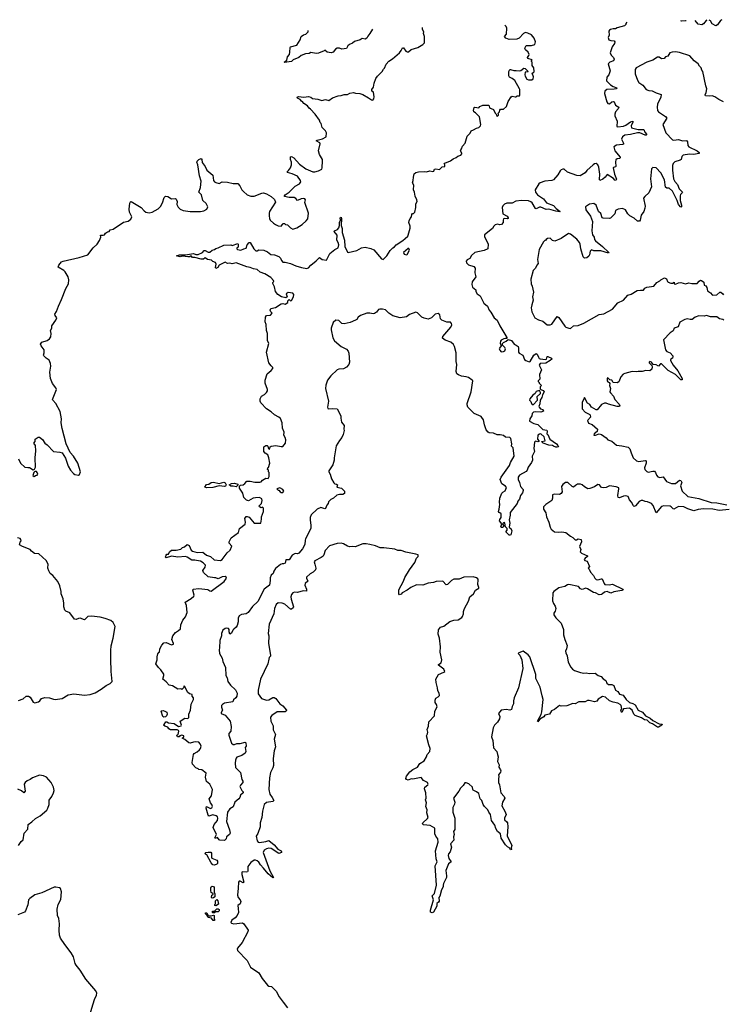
# Model space of a CAD drawing. Extents: x 2494159 to 2685562, y 773219 to 915170.
# Tile 160 of 201: x 2618941 to 2627990, y 901461 to 914133. Entities that reach past the tile are written whole.
import ezdxf

# ---------------------------------------------------------------- set-up
doc = ezdxf.new("R2010")
doc.units = 0

msp = doc.modelspace()

# ---------------------------------------------------------------- linework, layer by layer
at = {"layer": '0CON10XD'}
for points in [[(2627512, 914120), (2627505, 914118), (2627455, 914114), (2627442, 914118)], [(2627778, 914127), (2627768, 914122), (2627735, 914078), (2627714, 914066), (2627666, 914076), (2627627, 914123)], [(2627972, 914133), (2627955, 914121), (2627915, 914068), (2627895, 914056), (2627848, 914078), (2627825, 914117), (2627809, 914128)], [(2619146, 908374), (2619140, 908495), (2619150, 908585), (2619142, 908655), (2619122, 908685), (2619140, 908705), (2619140, 908735), (2619178, 908762), (2619195, 908762), (2619235, 908732), (2619265, 908684), (2619295, 908662), (2619375, 908577), (2619458, 908568), (2619485, 908557), (2619531, 908491), (2619564, 908385), (2619596, 908336), (2619632, 908292), (2619651, 908281), (2619695, 908270), (2619712, 908278), (2619721, 908315), (2619690, 908425), (2619633, 908515), (2619591, 908561), (2619538, 908675), (2619485, 908870), (2619475, 908945), (2619477, 908997), (2619460, 909090), (2619404, 909194), (2619365, 909235), (2619361, 909245), (2619412, 909375), (2619404, 909395), (2619363, 909453), (2619336, 909515), (2619329, 909595), (2619342, 909675), (2619338, 909708), (2619320, 909750), (2619283, 909775), (2619252, 909805), (2619248, 909815), (2619257, 909845), (2619257, 909885), (2619216, 909935), (2619210, 909955), (2619226, 909984), (2619294, 910006), (2619325, 910027), (2619340, 910050), (2619344, 910095), (2619339, 910131), (2619353, 910165), (2619353, 910195), (2619407, 910265), (2619420, 910295), (2619396, 910325), (2619393, 910345), (2619414, 910376), (2619438, 910445), (2619478, 910532), (2619535, 910673), (2619567, 910733), (2619573, 910785), (2619564, 910825), (2619526, 910886), (2619508, 910905), (2619435, 910950), (2619445, 910972), (2619478, 911015), (2619498, 911025), (2619705, 911071), (2619815, 911107), (2619884, 911195), (2619935, 911245), (2619967, 911293), (2619983, 911335), (2619982, 911358), (2620015, 911358), (2620030, 911365), (2620043, 911387), (2620068, 911402), (2620090, 911405), (2620105, 911428), (2620145, 911438), (2620275, 911526), (2620335, 911540), (2620372, 911565), (2620383, 911595), (2620354, 911654), (2620347, 911695), (2620359, 911771), (2620365, 911788), (2620375, 911793), (2620505, 911716), (2620542, 911672), (2620565, 911656), (2620605, 911649), (2620643, 911657), (2620720, 911700), (2620752, 911728), (2620779, 911775), (2620797, 911843), (2620815, 911862), (2620845, 911856), (2620895, 911829), (2620945, 911830), (2620952, 911825), (2620966, 911795), (2620963, 911755), (2620979, 911719), (2621005, 911696), (2621045, 911677), (2621135, 911665), (2621265, 911665), (2621308, 911672), (2621347, 911695), (2621359, 911725), (2621337, 911767), (2621298, 911808), (2621279, 911879), (2621244, 911915), (2621267, 911975), (2621273, 912053), (2621254, 912125), (2621233, 912265), (2621221, 912299), (2621225, 912312), (2621246, 912334), (2621276, 912346), (2621284, 912334), (2621288, 912295), (2621328, 912245), (2621346, 912195), (2621423, 912133), (2621432, 912065), (2621445, 912048), (2621465, 912036), (2621505, 912024), (2621545, 912046), (2621615, 912044), (2621685, 912023), (2621745, 912024), (2621774, 911994), (2621799, 911945), (2621820, 911920), (2621865, 911881), (2621912, 911862), (2621955, 911863), (2622055, 911901), (2622075, 911904), (2622115, 911892), (2622175, 911858), (2622218, 911818), (2622229, 911785), (2622155, 911666), (2622148, 911645), (2622149, 911609), (2622152, 911575), (2622162, 911552), (2622203, 911513), (2622231, 911495), (2622265, 911480), (2622303, 911477), (2622320, 911495), (2622325, 911510), (2622345, 911510), (2622358, 911498), (2622385, 911491), (2622423, 911455), (2622455, 911436), (2622505, 911454), (2622574, 911496), (2622627, 911543), (2622645, 911572), (2622654, 911645), (2622610, 911780), (2622616, 911815), (2622608, 911828), (2622585, 911833), (2622561, 911829), (2622515, 911807), (2622493, 911833), (2622472, 911845), (2622405, 911844), (2622348, 911858), (2622346, 911865), (2622355, 911879), (2622408, 911915), (2622485, 911989), (2622539, 912021), (2622557, 912045), (2622551, 912065), (2622515, 912119), (2622445, 912151), (2622387, 912165), (2622380, 912175), (2622396, 912194), (2622422, 912225), (2622438, 912265), (2622438, 912298), (2622424, 912335), (2622425, 912370), (2622435, 912372), (2622467, 912355), (2622540, 912275), (2622622, 912215), (2622712, 912175), (2622736, 912174), (2622785, 912187), (2622825, 912210), (2622833, 912225), (2622830, 912255), (2622837, 912285), (2622837, 912335), (2622798, 912398), (2622784, 912445), (2622806, 912536), (2622799, 912549), (2622752, 912575), (2622766, 912584), (2622835, 912599), (2622882, 912625), (2622888, 912675), (2622873, 912703), (2622830, 912745), (2622817, 912797), (2622805, 912810), (2622795, 912840), (2622742, 912915), (2622683, 912983), (2622664, 912994), (2622643, 913023), (2622595, 913053), (2622583, 913073), (2622564, 913084), (2622548, 913105), (2622514, 913124), (2622508, 913135), (2622526, 913144), (2622595, 913136), (2622655, 913143), (2622684, 913134), (2622705, 913118), (2622775, 913111), (2622825, 913092), (2622875, 913104), (2622915, 913092), (2622965, 913127), (2623035, 913154), (2623075, 913157), (2623115, 913171), (2623155, 913169), (2623185, 913187), (2623235, 913198), (2623258, 913188), (2623315, 913184), (2623355, 913170), (2623429, 913129), (2623465, 913100), (2623481, 913099), (2623496, 913114), (2623498, 913142), (2623492, 913202), (2623470, 913215), (2623468, 913235), (2623490, 913265), (2623499, 913315), (2623523, 913377), (2623544, 913406), (2623602, 913465), (2623618, 913495), (2623633, 913507), (2623655, 913562), (2623690, 913600), (2623735, 913628), (2623825, 913708), (2623847, 913735), (2623865, 913772), (2623879, 913769), (2623907, 913727), (2623925, 913718), (2623942, 913718), (2623975, 913748), (2624060, 913775), (2624126, 913814), (2624147, 913835), (2624148, 913862), (2624148, 913918), (2624134, 913955), (2624138, 913975), (2624121, 914005), (2624120, 914032)], [(2621636, 907395), (2621636, 907415), (2621661, 907465), (2621754, 907535), (2621769, 907585), (2621840, 907640), (2621846, 907665), (2621836, 907715), (2621852, 907738), (2621865, 907740), (2621890, 907730), (2621955, 907652), (2622040, 907655), (2622052, 907705), (2622052, 907735), (2622076, 907805), (2622078, 907845), (2622065, 907858), (2622045, 907850), (2622024, 907864), (2622022, 907875), (2622052, 907908), (2622060, 907945), (2622057, 907965), (2622025, 907984), (2621975, 907981), (2621944, 907976), (2621885, 907943), (2621859, 907949), (2621824, 907985), (2621810, 908040), (2621768, 908105), (2621769, 908131), (2621779, 908141), (2621815, 908148), (2621838, 908162), (2621860, 908195), (2621905, 908196), (2621965, 908182), (2622030, 908180), (2622048, 908185), (2622064, 908206), (2622105, 908232), (2622135, 908230), (2622150, 908255), (2622150, 908305), (2622140, 908315), (2622140, 908335), (2622130, 908345), (2622132, 908365), (2622139, 908371), (2622158, 908425), (2622147, 908495), (2622131, 908535), (2622096, 908556), (2622080, 908575), (2622080, 908635), (2622105, 908654), (2622125, 908651), (2622133, 908645), (2622142, 908615), (2622155, 908600), (2622162, 908635), (2622175, 908646), (2622235, 908651), (2622305, 908640), (2622325, 908642), (2622358, 908685), (2622363, 908725), (2622357, 908755), (2622339, 908785), (2622344, 908825), (2622319, 908875), (2622315, 908945), (2622295, 908999), (2622275, 909019), (2622218, 909048), (2622177, 909087), (2622113, 909123), (2622042, 909202), (2622034, 909225), (2622034, 909255), (2622052, 909288), (2622089, 909311), (2622116, 909335), (2622129, 909355), (2622128, 909375), (2622096, 909455), (2622097, 909493), (2622123, 909577), (2622175, 909618), (2622198, 909645), (2622195, 909658), (2622175, 909677), (2622146, 909716), (2622117, 909855), (2622146, 909965), (2622126, 910005), (2622126, 910095), (2622114, 910135), (2622109, 910209), (2622096, 910245), (2622102, 910305), (2622115, 910328), (2622165, 910331), (2622190, 910355), (2622170, 910375), (2622163, 910393), (2622170, 910415), (2622232, 910428), (2622303, 910477), (2622325, 910480), (2622357, 910473), (2622390, 910495), (2622390, 910515), (2622405, 910530), (2622423, 910513), (2622435, 910518), (2622464, 910565), (2622468, 910598), (2622454, 910614), (2622395, 910622), (2622370, 910605), (2622380, 910565), (2622365, 910552), (2622308, 910568), (2622260, 910595), (2622232, 910635), (2622217, 910697), (2622198, 910738), (2622198, 910752), (2622210, 910765), (2622207, 910775), (2622170, 910815), (2622095, 910861), (2622034, 910884), (2621997, 910917), (2621946, 910926), (2621905, 910944), (2621861, 910951), (2621725, 911004), (2621675, 910990), (2621645, 911000), (2621615, 910997), (2621585, 911014), (2621506, 910974), (2621491, 910945), (2621465, 910932), (2621458, 910945), (2621469, 910985), (2621459, 911009), (2621425, 911020), (2621406, 911036), (2621358, 911048), (2621325, 911067), (2621305, 911052), (2621275, 911050), (2621195, 911072), (2621164, 911074), (2621145, 911092), (2621127, 911083), (2621105, 911081), (2621035, 911088), (2621005, 911083), (2620958, 911095), (2620995, 911108), (2621075, 911106), (2621175, 911123), (2621205, 911112), (2621235, 911112), (2621292, 911138), (2621315, 911161), (2621325, 911163), (2621365, 911140), (2621385, 911143), (2621415, 911167), (2621445, 911174), (2621465, 911190), (2621494, 911196), (2621565, 911231), (2621655, 911236), (2621675, 911229), (2621745, 911252), (2621751, 911241), (2621750, 911215), (2621745, 911200), (2621733, 911197), (2621732, 911185), (2621740, 911175), (2621785, 911166), (2621825, 911186), (2621855, 911193), (2621866, 911235), (2621893, 911265), (2621905, 911267), (2621952, 911182), (2621978, 911158), (2621995, 911158), (2622015, 911170), (2622080, 911165), (2622128, 911145), (2622170, 911110), (2622220, 911105), (2622274, 911084), (2622294, 911065), (2622306, 911035), (2622324, 911014), (2622355, 911014), (2622425, 910996), (2622494, 910964), (2622565, 910942), (2622635, 910931), (2622655, 910941), (2622685, 910975), (2622755, 911028), (2622795, 911073), (2622832, 911045), (2622885, 911036), (2622931, 911125), (2622996, 911174), (2623035, 911196), (2623046, 911235), (2623036, 911265), (2623021, 911295), (2623025, 911358), (2622986, 911405), (2622990, 911415), (2623029, 911431), (2623047, 911455), (2623056, 911485), (2623054, 911525), (2623068, 911552), (2623064, 911585), (2623075, 911592), (2623081, 911575), (2623076, 911485), (2623090, 911445), (2623087, 911395), (2623120, 911295), (2623123, 911215), (2623155, 911142), (2623165, 911136), (2623275, 911164), (2623336, 911195), (2623385, 911207), (2623455, 911190), (2623495, 911169), (2623595, 911056), (2623615, 911047), (2623661, 911095), (2623705, 911163), (2623738, 911195), (2623761, 911209), (2623784, 911236), (2623870, 911290), (2623897, 911315), (2623933, 911345), (2623939, 911361), (2623962, 911448), (2623961, 911475), (2623947, 911525), (2623951, 911545), (2623964, 911576), (2623982, 911595), (2623983, 911627), (2623993, 911637), (2624005, 911638), (2624022, 911655), (2624036, 911715), (2624037, 911765), (2624052, 911795), (2624050, 911815), (2624025, 911860), (2624019, 911915), (2624007, 911945), (2624012, 912005), (2623992, 912035), (2624003, 912065), (2624004, 912105), (2624015, 912148), (2624034, 912166), (2624070, 912175), (2624145, 912179), (2624175, 912174), (2624216, 912186), (2624255, 912181), (2624267, 912185), (2624275, 912208), (2624295, 912213), (2624340, 912205), (2624375, 912240), (2624408, 912242), (2624410, 912265), (2624400, 912275), (2624410, 912285), (2624480, 912315), (2624515, 912342), (2624555, 912358), (2624575, 912377), (2624615, 912390), (2624627, 912405), (2624627, 912415), (2624612, 912445), (2624613, 912457), (2624625, 912470), (2624637, 912505), (2624669, 912545), (2624698, 912635), (2624735, 912672), (2624749, 912701), (2624776, 912714), (2624815, 912736), (2624847, 912745), (2624866, 912765), (2624873, 912785), (2624854, 912884), (2624805, 912933), (2624780, 912945), (2624777, 912965), (2624785, 913002), (2624795, 913008), (2624845, 913000), (2624860, 913015), (2624898, 913032), (2624972, 913032), (2624980, 913025), (2624985, 913000), (2625035, 912978), (2625055, 912930), (2625070, 912915), (2625075, 912900), (2625087, 912893), (2625100, 912905), (2625100, 912915), (2625090, 912925), (2625110, 912945), (2625115, 912970), (2625125, 912980), (2625165, 912980), (2625202, 913015), (2625225, 913080), (2625260, 913140), (2625275, 913147), (2625312, 913138), (2625325, 913140), (2625338, 913152), (2625367, 913153), (2625372, 913165), (2625372, 913235), (2625368, 913245), (2625309, 913349), (2625275, 913378), (2625240, 913395), (2625232, 913412), (2625232, 913465), (2625245, 913490), (2625255, 913492), (2625295, 913478), (2625325, 913480), (2625365, 913473), (2625385, 913480), (2625425, 913510), (2625440, 913505), (2625480, 913465), (2625475, 913460), (2625442, 913458), (2625438, 913425), (2625442, 913405), (2625465, 913368), (2625485, 913361), (2625529, 913361), (2625545, 913372), (2625549, 913399), (2625530, 913445), (2625552, 913458), (2625558, 913465), (2625552, 913512), (2625530, 913545), (2625530, 913585), (2625522, 913595), (2625522, 913608), (2625530, 913615), (2625478, 913635), (2625470, 913645), (2625490, 913670), (2625492, 913685), (2625480, 913715), (2625446, 913745), (2625438, 913765), (2625455, 913799), (2625525, 913799), (2625566, 913814), (2625573, 913847), (2625558, 913895), (2625525, 913939), (2625475, 913960), (2625445, 913966), (2625420, 913955), (2625365, 913896), (2625335, 913882), (2625235, 913880), (2625195, 913895), (2625177, 913915), (2625200, 913945), (2625204, 914025), (2625197, 914045), (2625182, 914063)], [(2623479, 914013), (2623446, 913954), (2623418, 913922), (2623405, 913893), (2623385, 913882), (2623345, 913890), (2623320, 913875), (2623246, 913854), (2623221, 913829), (2623183, 913815), (2623163, 913795), (2623145, 913762), (2623085, 913753), (2623055, 913767), (2623025, 913767), (2623003, 913755), (2622974, 913716), (2622945, 913708), (2622895, 913717), (2622865, 913740), (2622855, 913730), (2622785, 913703), (2622755, 913698), (2622685, 913710), (2622665, 913698), (2622615, 913694), (2622562, 913672), (2622532, 913648), (2622458, 913615), (2622437, 913593), (2622345, 913580), (2622342, 913585), (2622376, 913614), (2622383, 913655), (2622410, 913685), (2622417, 913715), (2622418, 913775), (2622425, 913782), (2622505, 913803), (2622550, 913875), (2622563, 913917), (2622593, 913937), (2622623, 913947), (2622650, 913975), (2622650, 913994)], [(2626748, 914099), (2626738, 914085), (2626735, 914070), (2626720, 914055), (2626625, 914029), (2626604, 914016), (2626574, 914016), (2626540, 914005), (2626525, 913998), (2626518, 913985), (2626522, 913935), (2626510, 913905), (2626518, 913875), (2626544, 913864), (2626585, 913859), (2626596, 913846), (2626592, 913825), (2626563, 913785), (2626536, 913705), (2626546, 913675), (2626580, 913645), (2626588, 913625), (2626576, 913604), (2626532, 913588), (2626510, 913565), (2626534, 913475), (2626520, 913425), (2626493, 913395), (2626487, 913345), (2626541, 913295), (2626575, 913273), (2626623, 913255), (2626613, 913245), (2626588, 913238), (2626494, 913236), (2626468, 913215), (2626461, 913185), (2626492, 913075), (2626504, 913054), (2626525, 913051), (2626555, 913077), (2626575, 913082), (2626585, 913074), (2626605, 913031), (2626648, 913005), (2626639, 912985), (2626605, 912948), (2626594, 912915), (2626596, 912895), (2626627, 912825), (2626620, 912760), (2626635, 912752), (2626705, 912761), (2626738, 912775), (2626795, 912817), (2626825, 912826), (2626826, 912815), (2626805, 912765), (2626811, 912741), (2626895, 912721), (2626968, 912718), (2626979, 912685), (2627006, 912655), (2626997, 912645), (2626985, 912645), (2626916, 912676), (2626886, 912676), (2626795, 912655), (2626725, 912647), (2626693, 912627), (2626681, 912595), (2626706, 912545), (2626705, 912533), (2626694, 912526), (2626615, 912518), (2626582, 912495), (2626594, 912445), (2626664, 912365), (2626664, 912355), (2626655, 912346), (2626625, 912342), (2626610, 912330), (2626602, 912305), (2626610, 912245), (2626605, 912238), (2626578, 912232), (2626572, 912225), (2626591, 912145), (2626615, 912080), (2626610, 912065), (2626595, 912068), (2626580, 912090), (2626495, 912141), (2626473, 912107), (2626440, 912080), (2626404, 912064), (2626399, 912075), (2626402, 912145), (2626390, 912235), (2626376, 912266), (2626355, 912281), (2626335, 912279), (2626315, 912266), (2626235, 912194), (2626215, 912164), (2626150, 912125), (2626105, 912126), (2625985, 912171), (2625945, 912208), (2625925, 912210), (2625905, 912202), (2625891, 912189), (2625862, 912138), (2625805, 912072), (2625785, 912062), (2625695, 912056), (2625635, 912035), (2625619, 912021), (2625572, 911945), (2625575, 911915), (2625600, 911880), (2625679, 911829), (2625717, 911777), (2625805, 911740), (2625842, 911702), (2625892, 911665), (2625888, 911662), (2625835, 911667), (2625745, 911693), (2625712, 911692), (2625645, 911720), (2625625, 911719), (2625585, 911700), (2625575, 911701), (2625532, 911775), (2625515, 911790), (2625485, 911801), (2625395, 911808), (2625323, 911797), (2625275, 911772), (2625235, 911770), (2625205, 911770), (2625175, 911758), (2625154, 911736), (2625148, 911715), (2625154, 911635), (2625209, 911605), (2625223, 911585), (2625222, 911575), (2625212, 911568), (2625177, 911573), (2625165, 911569), (2625158, 911555), (2625158, 911525), (2625136, 911495), (2625115, 911493), (2625085, 911501), (2625055, 911492), (2625037, 911475), (2625021, 911445), (2624921, 911365), (2624921, 911341), (2624966, 911245), (2624961, 911185), (2624915, 911161), (2624795, 911137), (2624753, 911097), (2624730, 911060), (2624695, 911042), (2624681, 911025), (2624687, 911005), (2624715, 910980), (2624783, 910955), (2624800, 910935), (2624793, 910873), (2624809, 910825), (2624759, 910761), (2624754, 910725), (2624765, 910692), (2624808, 910655), (2624807, 910635), (2624824, 910604), (2624865, 910580), (2624911, 910485), (2624958, 910445), (2624978, 910395), (2625000, 910370), (2625044, 910294), (2625080, 910265), (2625115, 910192), (2625207, 910045), (2625208, 910032), (2625185, 910032), (2625168, 910025), (2625132, 910008), (2625124, 909996), (2625122, 909972), (2625132, 909935), (2625110, 909905), (2625108, 909895), (2625115, 909878), (2625135, 909860), (2625165, 909862), (2625179, 909871), (2625189, 909899), (2625182, 909915), (2625150, 909945), (2625150, 909965), (2625162, 909978), (2625198, 909995), (2625225, 910018), (2625265, 910003), (2625302, 909955), (2625325, 909946), (2625351, 909925), (2625358, 909905), (2625357, 909855), (2625365, 909843), (2625412, 909815), (2625435, 909760), (2625449, 909749), (2625495, 909730), (2625505, 909732), (2625555, 909817), (2625585, 909837), (2625595, 909830), (2625615, 909790), (2625624, 909774), (2625635, 909767), (2625705, 909758), (2625715, 909766), (2625725, 909797), (2625735, 909800), (2625780, 909775), (2625784, 909765), (2625765, 909746), (2625706, 909714), (2625635, 909707), (2625621, 909685), (2625652, 909625), (2625627, 909565), (2625632, 909508), (2625610, 909485), (2625610, 909475), (2625620, 909465), (2625620, 909455), (2625650, 909425), (2625633, 909407), (2625633, 909383), (2625642, 909372), (2625675, 909360), (2625686, 909345), (2625663, 909307), (2625655, 909270), (2625633, 909237), (2625632, 909188), (2625618, 909155), (2625620, 909145), (2625640, 909125), (2625670, 909115), (2625678, 909095), (2625645, 909080), (2625577, 909087), (2625549, 909081), (2625534, 909065), (2625527, 909033), (2625504, 908995), (2625498, 908965), (2625552, 908935), (2625605, 908924), (2625671, 908861), (2625720, 908850), (2625727, 908835), (2625720, 908805), (2625732, 908795), (2625759, 908735), (2625847, 908675), (2625862, 908655), (2625870, 908635), (2625855, 908630), (2625835, 908633), (2625805, 908644), (2625794, 908654), (2625745, 908657), (2625674, 908685), (2625653, 908705), (2625698, 908715), (2625686, 908766), (2625645, 908802), (2625625, 908800), (2625606, 908785), (2625601, 908735), (2625618, 908715), (2625618, 908705), (2625605, 908701), (2625575, 908708), (2625561, 908695), (2625553, 908615), (2625562, 908575), (2625532, 908515), (2625537, 908465), (2625525, 908434), (2625480, 908375), (2625468, 908335), (2625455, 908317), (2625370, 908270), (2625352, 908245), (2625351, 908215), (2625371, 908175), (2625381, 908125), (2625415, 908087), (2625418, 908072), (2625408, 908042), (2625381, 908009), (2625367, 907963), (2625347, 907935), (2625341, 907905), (2625251, 907789), (2625251, 907755), (2625236, 907695), (2625246, 907655), (2625238, 907608)], [(2627994, 913074), (2627934, 913104), (2627881, 913141), (2627845, 913152), (2627813, 913147), (2627760, 913155), (2627756, 913165), (2627772, 913195), (2627779, 913245), (2627765, 913280), (2627729, 913465), (2627714, 913484), (2627704, 913514), (2627683, 913535), (2627667, 913565), (2627614, 913604), (2627558, 913668), (2627425, 913712), (2627375, 913720), (2627333, 913717), (2627304, 913706), (2627275, 913662), (2627248, 913655), (2627228, 913632), (2627195, 913630), (2627165, 913650), (2627145, 913650), (2627086, 913614), (2627005, 913586), (2626868, 913515), (2626858, 913492), (2626858, 913435), (2626888, 913355), (2626906, 913325), (2626955, 913292), (2627000, 913235), (2627032, 913222), (2627075, 913216), (2627125, 913191), (2627191, 913171), (2627187, 913135), (2627146, 913046), (2627138, 913005), (2627144, 912966), (2627155, 912945), (2627248, 912885), (2627264, 912865), (2627214, 912785), (2627251, 912675), (2627336, 912586), (2627355, 912582), (2627415, 912593), (2627465, 912572), (2627518, 912578), (2627530, 912560), (2627536, 912515), (2627547, 912497), (2627656, 912445), (2627681, 912425), (2627680, 912410), (2627605, 912400), (2627555, 912403), (2627472, 912388), (2627457, 912373), (2627447, 912333), (2627435, 912324), (2627369, 912305), (2627346, 912284), (2627335, 912255), (2627335, 912195), (2627350, 912085), (2627369, 912049), (2627403, 912013), (2627424, 911955), (2627464, 911915), (2627462, 911905), (2627441, 911885), (2627435, 911865), (2627434, 911805), (2627452, 911745), (2627451, 911725), (2627445, 911721), (2627412, 911755), (2627397, 911805), (2627335, 911925), (2627295, 911964), (2627264, 911964), (2627248, 911979), (2627235, 912074), (2627185, 912160), (2627125, 912226), (2627085, 912232), (2627066, 912214), (2627056, 912085), (2627067, 911983), (2627033, 911905), (2626981, 911859), (2626964, 911835), (2626984, 911735), (2626983, 911707), (2626969, 911665), (2626933, 911617), (2626922, 911555), (2626912, 911538), (2626885, 911542), (2626845, 911579), (2626789, 911609), (2626764, 911634), (2626731, 911685), (2626695, 911703), (2626637, 911693), (2626605, 911676), (2626594, 911635), (2626541, 911579), (2626525, 911574), (2626445, 911578), (2626434, 911585), (2626415, 911639), (2626384, 911664), (2626354, 911745), (2626325, 911766), (2626271, 911759), (2626218, 911725), (2626222, 911685), (2626284, 911604), (2626308, 911535), (2626300, 911415), (2626309, 911365), (2626329, 911335), (2626333, 911305), (2626348, 911285), (2626435, 911213), (2626517, 911135), (2626515, 911130), (2626415, 911157), (2626325, 911160), (2626295, 911171), (2626279, 911155), (2626269, 911105), (2626259, 911091), (2626235, 911068), (2626205, 911066), (2626189, 911079), (2626156, 911186), (2626150, 911245), (2626140, 911265), (2626105, 911310), (2626025, 911374), (2626000, 911380), (2625905, 911317), (2625825, 911283), (2625795, 911290), (2625765, 911320), (2625728, 911318), (2625710, 911305), (2625705, 911290), (2625695, 911290), (2625677, 911273), (2625622, 911175), (2625601, 911045), (2625608, 910995), (2625591, 910975), (2625573, 910935), (2625543, 910905), (2625514, 910795), (2625520, 910735), (2625534, 910705), (2625548, 910625), (2625536, 910565), (2625546, 910525), (2625526, 910465), (2625520, 910425), (2625528, 910375), (2625566, 910295), (2625615, 910270), (2625671, 910251), (2625725, 910206), (2625765, 910207), (2625785, 910213), (2625855, 910311), (2625875, 910299), (2625950, 910190), (2625965, 910178), (2626003, 910163), (2626025, 910160), (2626065, 910191), (2626125, 910197), (2626195, 910228), (2626395, 910341), (2626455, 910349), (2626565, 910407), (2626635, 910490), (2626707, 910525), (2626764, 910586), (2626805, 910601), (2626884, 910646), (2626925, 910654), (2626966, 910654), (2626982, 910678), (2627005, 910691), (2627095, 910704), (2627135, 910750), (2627175, 910773), (2627185, 910787), (2627235, 910809), (2627260, 910800), (2627271, 910765), (2627282, 910755), (2627315, 910744), (2627337, 910743), (2627357, 910757), (2627360, 910735), (2627375, 910728), (2627414, 910746), (2627445, 910752), (2627505, 910734), (2627545, 910748), (2627585, 910737), (2627655, 910738), (2627680, 910770), (2627695, 910779), (2627708, 910778), (2627740, 910755), (2627746, 910716), (2627765, 910707), (2627778, 910688), (2627786, 910645), (2627826, 910616), (2627845, 910591), (2627856, 910586), (2627905, 910590), (2627945, 910627), (2627960, 910625), (2627986, 910606), (2627994, 910594)], [(2623915, 911107), (2623925, 911110), (2623953, 911165), (2623945, 911188), (2623935, 911188), (2623877, 911135), (2623885, 911114), (2623915, 911107)], [(2625238, 907608), (2625240, 907595), (2625258, 907585), (2625269, 907555), (2625256, 907504), (2625245, 907498), (2625235, 907500), (2625193, 907543), (2625210, 907565), (2625210, 907585), (2625188, 907608), (2625180, 907655), (2625175, 907660), (2625165, 907658), (2625150, 907645), (2625162, 907625), (2625162, 907608), (2625152, 907598), (2625138, 907598), (2625130, 907605), (2625140, 907645), (2625113, 907685), (2625115, 907700), (2625132, 907725), (2625132, 907772), (2625117, 907787), (2625102, 907792), (2625098, 907805), (2625108, 907832), (2625117, 907895), (2625111, 907925), (2625117, 907975), (2625142, 908038), (2625155, 908054), (2625185, 908069), (2625201, 908111), (2625191, 908131), (2625141, 908161), (2625122, 908215), (2625132, 908245), (2625239, 908395), (2625255, 908435), (2625302, 908515), (2625286, 908625), (2625264, 908644), (2625269, 908675), (2625259, 908745), (2625245, 908754), (2625191, 908761), (2625163, 908783), (2625120, 908790), (2625081, 908791), (2625035, 908811), (2624977, 908817), (2624964, 908824), (2624942, 908855), (2624919, 908919), (2624905, 908985), (2624886, 909015), (2624875, 909025), (2624785, 909066), (2624706, 909146), (2624695, 909175), (2624695, 909195), (2624746, 909345), (2624769, 909485), (2624762, 909495), (2624715, 909526), (2624685, 909537), (2624625, 909547), (2624583, 909563), (2624565, 909577), (2624555, 909605), (2624565, 909695), (2624553, 909735), (2624553, 909845), (2624535, 909925), (2624521, 909951), (2624485, 909981), (2624415, 910010), (2624380, 910035), (2624381, 910055), (2624485, 910175), (2624498, 910205), (2624495, 910225), (2624480, 910240), (2624435, 910240), (2624368, 910265), (2624354, 910285), (2624343, 910335), (2624325, 910352), (2624285, 910345), (2624236, 910294), (2624195, 910280), (2624145, 910290), (2624113, 910303), (2624055, 910360), (2624035, 910369), (2623955, 910337), (2623915, 910309), (2623835, 910295), (2623740, 910320), (2623687, 910355), (2623645, 910398), (2623608, 910408), (2623571, 910409), (2623555, 910404), (2623530, 910370), (2623505, 910352), (2623485, 910349), (2623445, 910358), (2623406, 910354), (2623325, 910327), (2623296, 910305), (2623277, 910273), (2623258, 910268), (2623192, 910235), (2623115, 910218), (2623085, 910224), (2623045, 910261), (2623005, 910265), (2622972, 910235), (2622945, 910165), (2622945, 910143), (2622970, 910040), (2622988, 909998), (2623077, 909925), (2623143, 909893), (2623165, 909865), (2623173, 909843), (2623182, 909725), (2623174, 909695), (2623145, 909661), (2623105, 909639), (2623045, 909635), (2623025, 909626), (2622941, 909549), (2622901, 909495), (2622880, 909430), (2622874, 909385), (2622911, 909225), (2622900, 909145), (2622905, 909128), (2622913, 909123), (2622965, 909131), (2623025, 909123), (2623070, 909035), (2623069, 909005), (2623078, 908955), (2623112, 908912), (2623108, 908865), (2623112, 908845), (2623100, 908795), (2623082, 908755), (2623052, 908718), (2623011, 908649), (2622986, 908496), (2622986, 908465), (2622970, 908405), (2622917, 908325), (2622916, 908315), (2622934, 908285), (2622950, 908225), (2622983, 908173), (2622995, 908158), (2623015, 908157), (2623028, 908145), (2623020, 908115), (2623078, 908105), (2623118, 908065), (2623120, 908035), (2623095, 908023), (2623055, 908023), (2623018, 908012), (2622976, 907974), (2622943, 907957), (2622913, 907927), (2622908, 907905), (2622890, 907885), (2622875, 907842), (2622865, 907838), (2622815, 907854), (2622765, 907835), (2622689, 907761), (2622676, 907725), (2622678, 907698), (2622687, 907625), (2622684, 907585), (2622618, 907452), (2622612, 907435), (2622609, 907381), (2622576, 907324), (2622533, 907267), (2622515, 907260), (2622485, 907262), (2622445, 907242), (2622405, 907180), (2622365, 907180), (2622353, 907137), (2622335, 907128), (2622315, 907132), (2622295, 907122), (2622232, 907068), (2622208, 907035), (2622200, 907005), (2622177, 906983), (2622161, 906949), (2622164, 906915), (2622153, 906857), (2622085, 906804), (2622005, 906645), (2621935, 906581), (2621878, 906502), (2621855, 906488), (2621795, 906479), (2621765, 906459), (2621751, 906429), (2621749, 906385), (2621736, 906335), (2621725, 906314), (2621695, 906289), (2621683, 906277), (2621665, 906237), (2621645, 906223), (2621634, 906254), (2621634, 906285), (2621625, 906296), (2621605, 906302), (2621585, 906299), (2621555, 906276), (2621536, 906235), (2621536, 906204), (2621514, 906145), (2621512, 906048), (2621506, 906024), (2621511, 905975), (2621546, 905916), (2621554, 905874), (2621588, 905795), (2621594, 905695), (2621608, 905665), (2621619, 905615), (2621650, 905570), (2621715, 905508), (2621737, 905465), (2621732, 905425), (2621719, 905405), (2621690, 905380), (2621682, 905355), (2621575, 905338), (2621549, 905321), (2621538, 905305), (2621538, 905285), (2621551, 905245), (2621530, 905215), (2621530, 905205), (2621585, 905182), (2621646, 905105), (2621660, 905035), (2621658, 904978), (2621631, 904945), (2621629, 904925), (2621664, 904824), (2621685, 904807), (2621704, 904804), (2621735, 904818), (2621775, 904820), (2621840, 904835), (2621849, 904825), (2621852, 904785), (2621842, 904765), (2621848, 904715), (2621839, 904695), (2621798, 904662), (2621735, 904642), (2621723, 904627), (2621717, 904605), (2621711, 904565), (2621717, 904507), (2621780, 904445), (2621799, 904355), (2621810, 904335), (2621809, 904315), (2621779, 904281), (2621773, 904265), (2621799, 904215), (2621816, 904195), (2621814, 904185), (2621780, 904155), (2621774, 904125), (2621761, 904105), (2621709, 904065), (2621685, 904004), (2621643, 903977), (2621612, 903935), (2621601, 903815), (2621640, 903705), (2621647, 903663), (2621638, 903645), (2621600, 903615), (2621598, 903592), (2621575, 903570), (2621515, 903572), (2621505, 903578), (2621485, 903610), (2621465, 903598), (2621455, 903598), (2621450, 903605), (2621472, 903645), (2621428, 903735), (2621442, 903775), (2621486, 903825), (2621490, 903855), (2621484, 903874), (2621468, 903888), (2621425, 903900), (2621375, 903883), (2621364, 903895), (2621339, 903985), (2621345, 904007), (2621395, 903983), (2621410, 903990), (2621419, 904005), (2621414, 904034), (2621394, 904055), (2621378, 904105), (2621408, 904145), (2621419, 904225), (2621385, 904293), (2621345, 904330), (2621332, 904385), (2621340, 904435), (2621285, 904477), (2621245, 904482), (2621234, 904494), (2621205, 904503), (2621163, 904553), (2621160, 904575), (2621174, 904675), (2621185, 904689), (2621225, 904709), (2621253, 904735), (2621268, 904755), (2621276, 904785), (2621262, 904815), (2621245, 904833), (2621205, 904840), (2621175, 904837), (2621135, 904821), (2621118, 904825), (2621065, 904870), (2621030, 904885), (2621050, 904905), (2621050, 904915), (2621027, 904927), (2621002, 904918), (2620990, 904905), (2620972, 904905), (2620962, 904925), (2620980, 904935), (2620987, 904975), (2620982, 904985), (2620965, 904993), (2620880, 904995), (2620860, 905005), (2620847, 905027), (2620809, 905039), (2620790, 905055), (2620799, 905061), (2620820, 905095), (2620835, 905098), (2620855, 905082), (2620926, 905076), (2620985, 905037), (2621016, 905044), (2621022, 905055), (2621004, 905106), (2621065, 905143), (2621105, 905138), (2621117, 905153), (2621118, 905195), (2621137, 905245), (2621144, 905326), (2621178, 905385), (2621178, 905405), (2621160, 905425), (2621158, 905448), (2621125, 905458), (2621097, 905477), (2621065, 905550), (2621055, 905560), (2621047, 905533), (2621027, 905513), (2621015, 905520), (2620975, 905518), (2620905, 905562), (2620865, 905568), (2620825, 905612), (2620780, 905645), (2620796, 905694), (2620795, 905710), (2620758, 905768), (2620725, 905798), (2620692, 905845), (2620707, 905895), (2620707, 905935), (2620718, 905972), (2620731, 905989), (2620737, 905995), (2620742, 906035), (2620768, 906085), (2620795, 906113), (2620825, 906117), (2620895, 906087), (2620920, 906095), (2620921, 906105), (2620898, 906155), (2620910, 906205), (2620943, 906247), (2620985, 906270), (2621009, 906295), (2621014, 906345), (2621024, 906376), (2621037, 906403), (2621074, 906446), (2621094, 906505), (2621084, 906595), (2621071, 906635), (2621147, 906683), (2621180, 906715), (2621183, 906725), (2621168, 906792), (2621172, 906805), (2621245, 906812), (2621361, 906801), (2621385, 906784), (2621405, 906780), (2621569, 906901), (2621602, 906945), (2621598, 906958), (2621585, 906968), (2621545, 906961), (2621495, 906939), (2621465, 906952), (2621445, 906948), (2621365, 906961), (2621305, 907020), (2621298, 907045), (2621327, 907087), (2621331, 907111), (2621299, 907145), (2621265, 907165), (2621215, 907171), (2621195, 907179), (2621155, 907178), (2621095, 907217), (2621075, 907223), (2620975, 907215), (2620895, 907230), (2620825, 907207), (2620817, 907215), (2620825, 907243), (2620835, 907253), (2620856, 907254), (2620869, 907285), (2620895, 907306), (2620955, 907306), (2621015, 907320), (2621035, 907341), (2621062, 907348), (2621095, 907379), (2621121, 907365), (2621147, 907307), (2621165, 907294), (2621225, 907274), (2621295, 907280), (2621345, 907240), (2621395, 907224), (2621440, 907180), (2621525, 907174), (2621546, 907185), (2621608, 907272), (2621649, 907305), (2621668, 907358), (2621636, 907395)], [(2627998, 910265), (2627985, 910273), (2627941, 910281), (2627905, 910307), (2627825, 910309), (2627775, 910324), (2627745, 910318), (2627675, 910322), (2627627, 910305), (2627590, 910275), (2627565, 910274), (2627525, 910284), (2627495, 910276), (2627430, 910240), (2627408, 910182), (2627357, 910165), (2627345, 910127), (2627306, 910105), (2627222, 910015), (2627246, 909885), (2627265, 909862), (2627308, 909845), (2627340, 909805), (2627343, 909795), (2627337, 909775), (2627315, 909762), (2627310, 909755), (2627313, 909745), (2627346, 909685), (2627405, 909615), (2627460, 909515), (2627460, 909500), (2627445, 909499), (2627375, 909565), (2627280, 909620), (2627195, 909706), (2627184, 909706), (2627155, 909672), (2627125, 909689), (2627090, 909695), (2627065, 909727), (2627045, 909733), (2627037, 909725), (2627037, 909715), (2627072, 909682), (2627077, 909665), (2627070, 909635), (2627045, 909612), (2626995, 909620), (2626945, 909606), (2626895, 909607), (2626875, 909599), (2626816, 909606), (2626725, 909581), (2626701, 909569), (2626671, 909535), (2626646, 909474), (2626625, 909459), (2626575, 909462), (2626555, 909492), (2626529, 909499), (2626505, 909522), (2626495, 909518), (2626497, 909485), (2626505, 909473), (2626522, 909465), (2626529, 909449), (2626527, 909425), (2626540, 909385), (2626532, 909345), (2626539, 909329), (2626580, 909290), (2626596, 909245), (2626649, 909185), (2626658, 909162), (2626655, 909154), (2626626, 909154), (2626514, 909184), (2626485, 909198), (2626462, 909198), (2626425, 909182), (2626366, 909114), (2626355, 909110), (2626296, 909146), (2626275, 909182), (2626245, 909198), (2626205, 909270), (2626176, 909205), (2626176, 909126), (2626215, 909080), (2626274, 909054), (2626280, 909045), (2626281, 909019), (2626244, 908975), (2626255, 908940), (2626305, 908922), (2626373, 908865), (2626368, 908832), (2626328, 908805), (2626327, 908787), (2626345, 908784), (2626395, 908801), (2626424, 908794), (2626483, 908753), (2626504, 908724), (2626555, 908709), (2626616, 908656), (2626685, 908649), (2626765, 908632), (2626789, 908609), (2626805, 908557), (2626833, 908493), (2626874, 908454), (2626905, 908448), (2626985, 908461), (2626998, 908455), (2626999, 908425), (2626977, 908365), (2626983, 908343), (2627008, 908318), (2627025, 908311), (2627085, 908324), (2627105, 908321), (2627117, 908307), (2627130, 908270), (2627150, 908250), (2627175, 908242), (2627215, 908250), (2627260, 908190), (2627322, 908162), (2627375, 908162), (2627425, 908207), (2627445, 908202), (2627457, 908175), (2627440, 908135), (2627460, 908065), (2627535, 907995), (2627675, 907972), (2627835, 907920), (2627905, 907917), (2628035, 907888)], [(2625545, 909178), (2625602, 909235), (2625598, 909285), (2625637, 909323), (2625640, 909335), (2625625, 909360), (2625584, 909346), (2625569, 909321), (2625541, 909299), (2625500, 909255), (2625498, 909235), (2625515, 909218), (2625525, 909192), (2625545, 909178)], [(2618925, 908482), (2618953, 908425), (2619005, 908373), (2619045, 908368), (2619065, 908372), (2619115, 908338), (2619133, 908347), (2619146, 908374)], [(2619125, 908252), (2619143, 908267), (2619165, 908273), (2619172, 908285), (2619167, 908307), (2619155, 908320), (2619135, 908320), (2619123, 908307), (2619110, 908265), (2619125, 908252)], [(2621345, 908107), (2621320, 908115), (2621345, 908149), (2621374, 908156), (2621402, 908175), (2621435, 908182), (2621505, 908166), (2621565, 908183), (2621585, 908171), (2621596, 908145), (2621589, 908131), (2621575, 908126), (2621505, 908136), (2621425, 908114), (2621345, 908107)], [(2621725, 908120), (2621685, 908131), (2621655, 908130), (2621633, 908145), (2621665, 908166), (2621705, 908169), (2621747, 908155), (2621748, 908142), (2621725, 908120)], [(2628065, 907830), (2627935, 907816), (2627855, 907833), (2627735, 907838), (2627665, 907829), (2627612, 907812), (2627535, 907836), (2627484, 907864), (2627415, 907867), (2627355, 907834), (2627345, 907836), (2627321, 907865), (2627305, 907874), (2627225, 907876), (2627195, 907867), (2627125, 907787), (2627090, 907880), (2627065, 907908), (2627015, 907929), (2626985, 907933), (2626955, 907946), (2626935, 907946), (2626907, 907933), (2626863, 907875), (2626845, 907870), (2626835, 907876), (2626811, 907925), (2626784, 907954), (2626775, 907977), (2626765, 907996), (2626735, 908004), (2626705, 908001), (2626655, 907980), (2626637, 907985), (2626632, 908008), (2626648, 908095), (2626645, 908107), (2626613, 908123), (2626525, 908133), (2626485, 908114), (2626445, 908108), (2626425, 908114), (2626396, 908146), (2626375, 908151), (2626335, 908122), (2626275, 908099), (2626246, 908096), (2626205, 908119), (2626175, 908148), (2626155, 908156), (2626115, 908154), (2626090, 908140), (2626065, 908117), (2626045, 908127), (2625992, 908175), (2625960, 908175), (2625928, 908152), (2625909, 908125), (2625916, 908056), (2625906, 908035), (2625885, 908024), (2625815, 908027), (2625795, 908018), (2625794, 907974), (2625784, 907945), (2625707, 907893), (2625678, 907862), (2625676, 907835), (2625706, 907785), (2625716, 907736), (2625748, 907665), (2625764, 907604), (2625777, 907575), (2625820, 907540), (2625874, 907536), (2625912, 907542), (2625965, 907534), (2626027, 907485), (2626055, 907470), (2626085, 907438), (2626102, 907438), (2626125, 907450), (2626163, 907443), (2626167, 907415), (2626142, 907355), (2626159, 907315), (2626149, 907285), (2626165, 907266), (2626242, 907235), (2626243, 907225), (2626213, 907205), (2626202, 907185), (2626210, 907175), (2626238, 907165), (2626270, 907095), (2626252, 907075), (2626265, 907060), (2626281, 907021), (2626322, 906982), (2626338, 906945), (2626355, 906930), (2626375, 906924), (2626422, 906938), (2626432, 906935), (2626456, 906876), (2626468, 906865), (2626521, 906859), (2626565, 906870), (2626700, 906805), (2626702, 906795), (2626685, 906786), (2626581, 906769), (2626545, 906754), (2626495, 906772), (2626464, 906766), (2626436, 906744), (2626424, 906736), (2626395, 906732), (2626348, 906758), (2626322, 906762), (2626245, 906810), (2626224, 906816), (2626175, 906799), (2626155, 906810), (2626128, 906838), (2626005, 906863), (2625985, 906859), (2625952, 906838), (2625875, 906823), (2625811, 906775), (2625799, 906755), (2625794, 906655), (2625808, 906618), (2625829, 906585), (2625836, 906555), (2625828, 906522), (2625810, 906495), (2625812, 906475), (2625836, 906435), (2625906, 906366), (2625937, 906285), (2625936, 906215), (2625950, 906155), (2625980, 906080), (2625974, 906035), (2625962, 906005), (2625964, 905986), (2625982, 905945), (2625996, 905865), (2626029, 905799), (2626051, 905775), (2626078, 905758), (2626155, 905730), (2626196, 905724), (2626225, 905728), (2626265, 905718), (2626342, 905722), (2626382, 905692), (2626419, 905679), (2626445, 905650), (2626478, 905628), (2626493, 905593), (2626515, 905577), (2626555, 905579), (2626582, 905565), (2626604, 905504), (2626635, 905487), (2626655, 905454), (2626701, 905441), (2626739, 905385), (2626785, 905346), (2626825, 905332), (2626855, 905315), (2626895, 905249), (2626952, 905222), (2626990, 905175), (2627049, 905145), (2627085, 905112), (2627165, 905072), (2627203, 905065), (2627200, 905055), (2627155, 905027), (2627145, 905027), (2627080, 905070), (2627044, 905085), (2627009, 905119), (2626975, 905123), (2626937, 905147), (2626858, 905178), (2626838, 905195), (2626820, 905249), (2626785, 905271), (2626706, 905264), (2626695, 905232), (2626685, 905218), (2626680, 905220), (2626674, 905245), (2626684, 905266), (2626683, 905285), (2626677, 905305), (2626665, 905319), (2626634, 905336), (2626575, 905349), (2626527, 905367), (2626476, 905415), (2626436, 905424), (2626381, 905389), (2626365, 905363), (2626335, 905353), (2626265, 905372), (2626245, 905372), (2626213, 905353), (2626134, 905356), (2626085, 905330), (2626055, 905332), (2625978, 905302), (2625907, 905297), (2625883, 905307), (2625818, 905255), (2625782, 905238), (2625756, 905194), (2625695, 905183), (2625680, 905160), (2625630, 905130), (2625605, 905098), (2625600, 905105), (2625603, 905113), (2625648, 905192), (2625656, 905225), (2625672, 905385), (2625662, 905432), (2625635, 905542), (2625581, 905655), (2625579, 905705), (2625502, 905935), (2625481, 905961), (2625415, 906008), (2625360, 905985), (2625350, 905975), (2625374, 905954), (2625400, 905895), (2625414, 905785), (2625358, 905535), (2625299, 905405), (2625291, 905365), (2625293, 905327), (2625276, 905294), (2625265, 905257), (2625245, 905247), (2625197, 905257), (2625132, 905245), (2625101, 905205), (2625114, 905165), (2625113, 905135), (2625085, 905094), (2625049, 905055), (2625031, 905019), (2625008, 904905), (2625026, 904855), (2625035, 904762), (2625079, 904715), (2625084, 904675), (2625096, 904645), (2625088, 904585), (2625108, 904545), (2625102, 904515), (2625125, 904480), (2625127, 904465), (2625125, 904450), (2625098, 904415), (2625102, 904395), (2625098, 904365), (2625101, 904315), (2625113, 904285), (2625127, 904185), (2625170, 904135), (2625180, 904115), (2625150, 904065), (2625142, 904015), (2625182, 903945), (2625197, 903905), (2625174, 903856), (2625174, 903836), (2625208, 903808), (2625213, 903795), (2625219, 903745), (2625209, 903629), (2625270, 903505), (2625260, 903475), (2625267, 903453), (2625255, 903448), (2625243, 903473), (2625215, 903487), (2625188, 903515), (2625135, 903598), (2625123, 903655), (2625086, 903686), (2625064, 903724), (2625052, 903765), (2625009, 903825), (2624998, 903905), (2624974, 903934), (2624960, 903965), (2624917, 904007), (2624901, 904035), (2624886, 904086), (2624862, 904105), (2624847, 904175), (2624818, 904198), (2624775, 904219), (2624768, 904228), (2624766, 904256), (2624717, 904297), (2624685, 904312), (2624665, 904310), (2624645, 904277), (2624609, 904245), (2624589, 904205), (2624521, 904115), (2624539, 904065), (2624535, 904038), (2624512, 903995), (2624511, 903935), (2624536, 903855), (2624539, 903711), (2624520, 903685), (2624530, 903645), (2624522, 903615), (2624526, 903575), (2624481, 903525), (2624494, 903485), (2624476, 903424), (2624455, 903400), (2624452, 903375), (2624460, 903340), (2624490, 903295), (2624455, 903271), (2624421, 903185), (2624432, 903115), (2624429, 903095), (2624393, 903015), (2624387, 902995), (2624388, 902972), (2624364, 902935), (2624346, 902854), (2624333, 902835), (2624335, 902790), (2624326, 902774), (2624305, 902760), (2624306, 902725), (2624265, 902648), (2624245, 902639), (2624226, 902646), (2624223, 902675), (2624262, 902805), (2624244, 902856), (2624274, 902886), (2624302, 902995), (2624284, 903245), (2624312, 903295), (2624299, 903335), (2624289, 903435), (2624325, 903550), (2624319, 903589), (2624291, 903625), (2624280, 903655), (2624280, 903730), (2624222, 903762), (2624135, 903770), (2624122, 903785), (2624124, 903796), (2624185, 903852), (2624193, 903867), (2624179, 903925), (2624181, 903965), (2624166, 904005), (2624171, 904055), (2624161, 904095), (2624167, 904115), (2624163, 904183), (2624148, 904235), (2624152, 904258), (2624190, 904285), (2624196, 904295), (2624192, 904305), (2624185, 904318), (2624135, 904340), (2624105, 904382), (2623995, 904361), (2623975, 904362), (2623935, 904346), (2623914, 904354), (2623906, 904366), (2623915, 904397), (2623958, 904452), (2623998, 904482), (2624058, 904515), (2624088, 904562), (2624145, 904593), (2624174, 904645), (2624181, 904675), (2624214, 904716), (2624222, 904755), (2624202, 904802), (2624174, 904915), (2624185, 904942), (2624191, 904965), (2624182, 904998), (2624198, 905042), (2624204, 905095), (2624274, 905176), (2624280, 905235), (2624309, 905291), (2624301, 905321), (2624283, 905345), (2624283, 905375), (2624295, 905402), (2624325, 905417), (2624339, 905435), (2624334, 905465), (2624318, 905495), (2624316, 905535), (2624296, 905605), (2624293, 905645), (2624326, 905704), (2624396, 905734), (2624408, 905745), (2624397, 905775), (2624328, 905825), (2624328, 905835), (2624360, 905855), (2624368, 905895), (2624350, 905995), (2624352, 906062), (2624341, 906175), (2624321, 906225), (2624328, 906282), (2624353, 906315), (2624395, 906330), (2624475, 906387), (2624525, 906404), (2624579, 906411), (2624629, 906441), (2624638, 906452), (2624648, 906485), (2624648, 906515), (2624661, 906555), (2624712, 906648), (2624732, 906705), (2624776, 906744), (2624805, 906792), (2624844, 906815), (2624847, 906825), (2624834, 906865), (2624839, 906925), (2624834, 906935), (2624815, 906950), (2624775, 906962), (2624655, 906959), (2624595, 906932), (2624525, 906933), (2624495, 906914), (2624445, 906866), (2624425, 906858), (2624385, 906908), (2624297, 906903), (2624265, 906890), (2624195, 906880), (2624126, 906854), (2624045, 906858), (2623973, 906827), (2623925, 906792), (2623862, 906758), (2623845, 906738), (2623825, 906730), (2623818, 906745), (2623818, 906795), (2623878, 906905), (2623894, 906956), (2623956, 907054)], [(2622325, 908047), (2622337, 908065), (2622325, 908088), (2622285, 908108), (2622250, 908095), (2622265, 908080), (2622275, 908080), (2622290, 908055), (2622305, 908047), (2622325, 908047)], [(2618925, 905372), (2618987, 905393), (2619025, 905425), (2619055, 905428), (2619075, 905415), (2619115, 905349), (2619135, 905343), (2619183, 905355), (2619199, 905365), (2619222, 905395), (2619265, 905411), (2619325, 905407), (2619375, 905387), (2619395, 905384), (2619485, 905399), (2619565, 905443), (2619635, 905459), (2619775, 905442), (2619845, 905448), (2619911, 905469), (2619989, 905515), (2620054, 905566), (2620105, 905588), (2620130, 905615), (2620116, 905745), (2620115, 905905), (2620111, 906015), (2620116, 906075), (2620142, 906175), (2620168, 906325), (2620145, 906376), (2620115, 906400), (2620042, 906425), (2619975, 906442), (2619865, 906458), (2619819, 906451), (2619775, 906409), (2619720, 906430), (2619695, 906427), (2619665, 906412), (2619645, 906418), (2619585, 906500), (2619532, 906522), (2619522, 906532), (2619507, 906575), (2619508, 906625), (2619500, 906680), (2619473, 906745), (2619474, 906775), (2619459, 906845), (2619432, 906902), (2619368, 906978), (2619334, 907005), (2619315, 907038), (2619304, 907074), (2619306, 907125), (2619282, 907175), (2619185, 907258), (2619133, 907265), (2619091, 907295), (2619075, 907316), (2618975, 907353), (2618937, 907375), (2618945, 907410), (2618958, 907425), (2618957, 907443), (2618946, 907456), (2618912, 907465)], [(2623956, 907054), (2624024, 907146), (2624046, 907204), (2624066, 907224), (2624064, 907245), (2624035, 907255), (2623905, 907279), (2623845, 907300), (2623805, 907303), (2623765, 907320), (2623625, 907337), (2623575, 907337), (2623515, 907363), (2623445, 907381), (2623395, 907386), (2623354, 907386), (2623255, 907351), (2623215, 907353), (2623185, 907348), (2623155, 907356), (2623105, 907387), (2623075, 907396), (2623025, 907393), (2622925, 907363), (2622870, 907300), (2622854, 907246), (2622842, 907228), (2622820, 907210), (2622735, 907169), (2622729, 907155), (2622736, 907124), (2622751, 907075), (2622744, 907055), (2622715, 907025), (2622675, 907001), (2622631, 906959), (2622631, 906945), (2622648, 906905), (2622614, 906875), (2622608, 906855), (2622630, 906805), (2622631, 906779), (2622585, 906781), (2622515, 906762), (2622475, 906766), (2622455, 906757), (2622437, 906735), (2622429, 906705), (2622431, 906675), (2622464, 906576), (2622458, 906562), (2622435, 906546), (2622425, 906546), (2622352, 906612), (2622316, 906626), (2622265, 906630), (2622239, 906605), (2622220, 906555), (2622208, 906485), (2622148, 906355), (2622138, 906235), (2622144, 906205), (2622141, 906105), (2622167, 905955), (2622165, 905942), (2622148, 905925), (2622144, 905905), (2622134, 905845), (2622039, 905645), (2622006, 905505), (2622008, 905455), (2622049, 905399), (2622115, 905376), (2622145, 905378), (2622195, 905409), (2622215, 905410), (2622234, 905395), (2622285, 905329), (2622323, 905303), (2622373, 905245), (2622370, 905235), (2622355, 905226), (2622254, 905225), (2622183, 905177), (2622168, 905155), (2622171, 905105), (2622199, 905045), (2622202, 904995), (2622232, 904935), (2622215, 904875), (2622230, 904775), (2622213, 904725), (2622202, 904625), (2622204, 904534), (2622197, 904505), (2622167, 904443), (2622155, 904375), (2622143, 904227), (2622157, 904167), (2622189, 904125), (2622211, 904085), (2622197, 904073), (2622113, 904057), (2622087, 904035), (2622064, 903945), (2622053, 903867), (2622032, 903795), (2622034, 903745), (2622005, 903659), (2621984, 903625), (2621993, 903565), (2622008, 903548), (2622025, 903544), (2622105, 903555), (2622145, 903568), (2622214, 903515), (2622260, 903460), (2622304, 903435), (2622310, 903425), (2622307, 903415), (2622275, 903404), (2622175, 903465), (2622145, 903472), (2622115, 903464), (2622085, 903444), (2622072, 903415), (2622160, 903180), (2622203, 903095), (2622195, 903089), (2622135, 903139), (2622078, 903215), (2622037, 903255), (2622015, 903291), (2621995, 903310), (2621975, 903318), (2621955, 903316), (2621915, 903286), (2621873, 903235), (2621875, 903175), (2621870, 903165), (2621855, 903161), (2621805, 903167), (2621798, 903162), (2621798, 903132), (2621824, 903035), (2621821, 903029), (2621815, 903026), (2621775, 903046), (2621762, 903045), (2621753, 903035), (2621751, 902955), (2621740, 902865), (2621749, 902835), (2621778, 902805), (2621787, 902785), (2621777, 902753), (2621747, 902733), (2621752, 902695), (2621753, 902645), (2621739, 902605), (2621714, 902576), (2621668, 902545), (2621658, 902515), (2621665, 902505), (2621695, 902499), (2621805, 902510), (2621825, 902495), (2621881, 902415), (2621876, 902395), (2621801, 902255), (2621740, 902185), (2621736, 902175), (2621740, 902155), (2621865, 902025), (2621910, 901940), (2622017, 901865), (2622059, 901795), (2622129, 901709), (2622146, 901696), (2622180, 901690), (2622239, 901629), (2622278, 901558), (2622329, 901489), (2622385, 901415)], [(2620795, 905158), (2620780, 905165), (2620760, 905235), (2620765, 905240), (2620785, 905242), (2620806, 905236), (2620835, 905220), (2620836, 905196), (2620830, 905175), (2620815, 905162), (2620795, 905158)], [(2618924, 903506), (2618958, 903555), (2618985, 903580), (2618999, 903665), (2619044, 903715), (2619049, 903775), (2619095, 903808), (2619145, 903854), (2619202, 903888), (2619288, 903962), (2619302, 903985), (2619318, 904035), (2619321, 904089), (2619355, 904137), (2619376, 904185), (2619382, 904215), (2619377, 904255), (2619346, 904316), (2619286, 904386), (2619245, 904402), (2619195, 904409), (2619105, 904375), (2619075, 904354), (2619035, 904338), (2619009, 904315), (2618998, 904295), (2619010, 904205), (2618995, 904183), (2618965, 904207), (2618915, 904231)], [(2621445, 903253), (2621425, 903258), (2621402, 903282), (2621348, 903385), (2621332, 903395), (2621328, 903405), (2621334, 903416), (2621365, 903421), (2621399, 903419), (2621406, 903406), (2621406, 903356), (2621414, 903344), (2621478, 903318), (2621486, 903305), (2621486, 903274), (2621475, 903263), (2621445, 903253)], [(2619837, 901313), (2619902, 901525), (2619929, 901581), (2619932, 901605), (2619919, 901635), (2619793, 901785), (2619720, 901900), (2619668, 901965), (2619656, 901985), (2619632, 902072), (2619604, 902124), (2619532, 902212), (2619482, 902285), (2619464, 902314), (2619453, 902353), (2619447, 902415), (2619451, 902495), (2619443, 902565), (2619429, 902605), (2619421, 902685), (2619434, 902745), (2619468, 902812), (2619479, 902909), (2619465, 902952), (2619452, 902962), (2619405, 902971), (2619385, 902970), (2619225, 902898), (2619135, 902869), (2619069, 902825), (2619056, 902805), (2619045, 902740), (2619016, 902664), (2619001, 902649), (2618916, 902614)], [(2621418, 902828), (2621408, 902838), (2621413, 902867), (2621430, 902875), (2621430, 902885), (2621405, 902900), (2621397, 902925), (2621398, 902965), (2621402, 902975), (2621415, 902980), (2621435, 902978), (2621440, 902965), (2621440, 902905), (2621450, 902885), (2621452, 902845), (2621435, 902830), (2621418, 902828)], [(2621465, 902730), (2621452, 902732), (2621450, 902745), (2621460, 902755), (2621460, 902795), (2621475, 902810), (2621490, 902795), (2621498, 902752), (2621465, 902730)], [(2621428, 902538), (2621408, 902568), (2621365, 902580), (2621348, 902608), (2621330, 902625), (2621332, 902638), (2621348, 902638), (2621365, 902600), (2621405, 902598), (2621435, 902610), (2621440, 902605), (2621440, 902565), (2621448, 902555), (2621445, 902540), (2621428, 902538)], [(2621445, 902640), (2621425, 902640), (2621420, 902645), (2621422, 902658), (2621448, 902662), (2621475, 902690), (2621495, 902690), (2621505, 902680), (2621507, 902665), (2621495, 902652), (2621458, 902652), (2621445, 902640)]]:
    msp.add_lwpolyline(points, dxfattribs=at)

doc.saveas('drawing.dxf')
